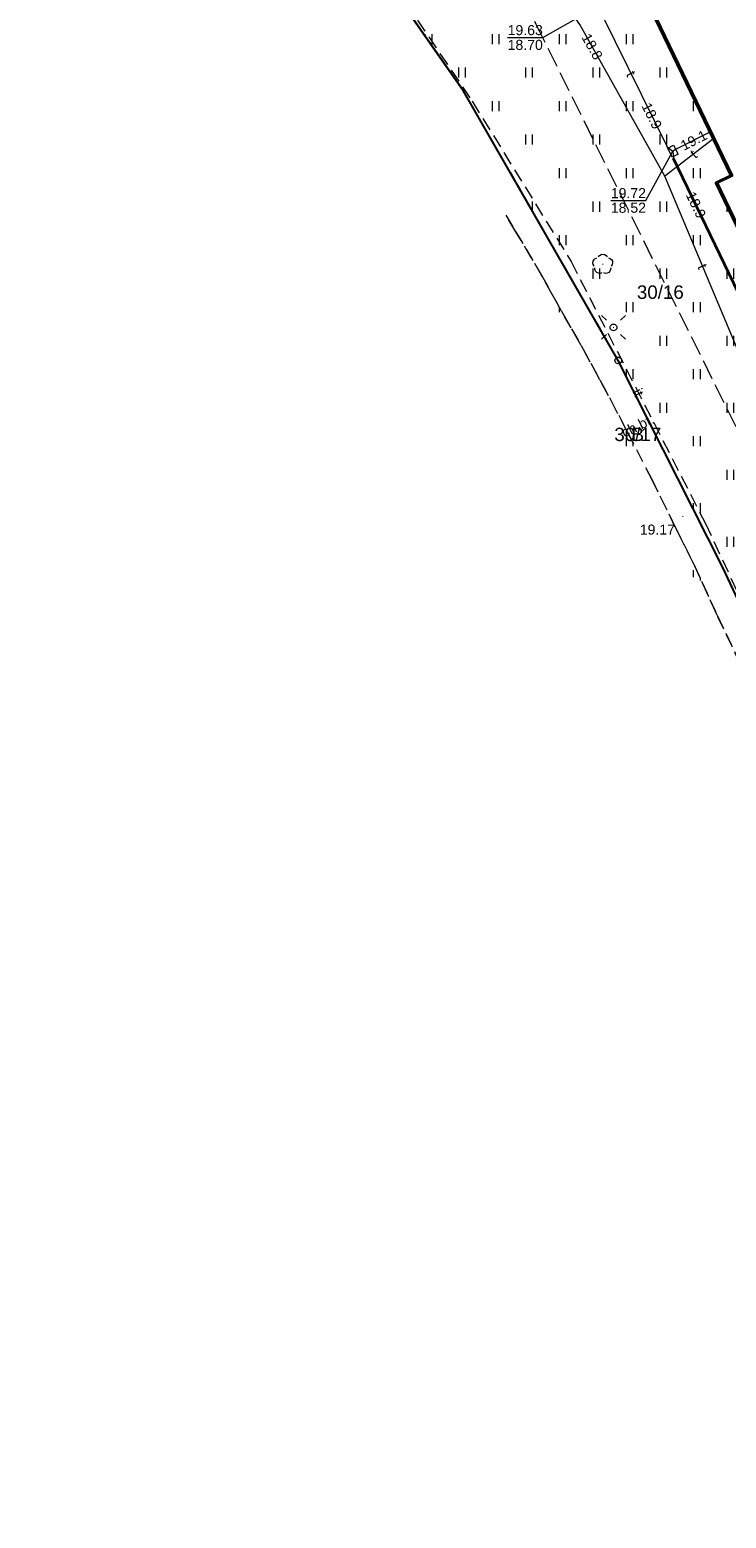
# Model space of a CAD drawing. Extents: x 7395144 to 7395446, y 6007497 to 6007827.
# Tile 1 of 62: x 7395173 to 7395225, y 6007508 to 6007619. Entities that reach past the tile are written whole.
import ezdxf
from ezdxf.enums import TextEntityAlignment as Align

# ---------------------------------------------------------------- set-up
doc = ezdxf.new("R2010")
doc.units = 0
doc.header["$PDSIZE"] = 0.75
for name, pattern in [('PRZER1-1', [2, 1, -1]), ('PRZER2-1', [3, 2, -1]), ('PRZER3-1', [4, 3, -1])]:
    doc.linetypes.add(name, pattern=pattern)
doc.layers.get('0').update_dxf_attribs({"linetype": 'CONTINUOUS', "lineweight": 13})
for name, color, linetype, lineweight in [('GEPPGD', 7, 'CONTINUOUS', 18), ('GESBZO', 7, 'CONTINUOUS', 50), ('GESDZI', 7, 'CONTINUOUS', 18), ('GESDZI_O', 7, 'CONTINUOUS', 18), ('GSLKRW', 7, 'CONTINUOUS', 25), ('GSLTZI', 7, 'PRZER2-1', 18), ('GSLTZI_O', 7, 'PRZER2-1', 18), ('GSPWPS', 7, 'CONTINUOUS', 13), ('GSPWPS_O', 7, 'CONTINUOUS', 13), ('GSSKOD', 7, 'PRZER2-1', 18), ('GSSKOD_O', 7, 'PRZER2-1', 18), ('GSSUTR', 7, 'PRZER2-1', 18), ('GULLOB', 7, 'CONTINUOUS', 35), ('GUPELA', 7, 'CONTINUOUS', 18), ('GUPIKP', 7, 'CONTINUOUS', 18), ('GUPPRZ', 7, 'CONTINUOUS', 18), ('GUPPRZ_O', 7, 'CONTINUOUS', 18)]:
    doc.layers.add(name, color=color, linetype=linetype, lineweight=lineweight)
for name, color, linetype, lineweight, true_color in [('GESUZY', 7, 'PRZER1-1', 18, 0x008000), ('GESUZY_O', 7, 'PRZER1-1', 18, 0x008000), ('GSPRDL', 7, 'CONTINUOUS', 18, 0x008000), ('GULCPR', 7, 'CONTINUOUS', 18, 0xd200d2), ('GULTPR', 7, 'CONTINUOUS', 18, 0xff9100), ('GULTPR_O', 7, 'CONTINUOUS', 18, 0xff9100)]:
    doc.layers.add(name, color=color, linetype=linetype, lineweight=lineweight, true_color=true_color)
doc.styles.add('GEO-INFO', font='arial.ttf')
pattern_1 = [(90, (7390000, 6000000), (-2.5, 2.5), [0.75, -4.25]), (90, (7390000.5, 6000000), (-2.5, 2.5), [0.75, -4.25])]

# ---------------------------------------------------------------- blocks, each defined once
blk = doc.blocks.new('KOLO')
blk.add_hatch(color=0).paths.add_polyline_path([(-0.5, 0), (-0.482963, -0.12941), (-0.433013, -0.25), (-0.353553, -0.353553), (-0.25, -0.433013), (-0.12941, -0.482963), (0, -0.5), (0.12941, -0.482963), (0.25, -0.433013), (0.353553, -0.353553), (0.433013, -0.25), (0.482963, -0.12941), (0.5, 0), (0.482963, 0.12941), (0.433013, 0.25), (0.353553, 0.353553), (0.25, 0.433013), (0.12941, 0.482963), (0, 0.5), (-0.12941, 0.482963), (-0.25, 0.433013), (-0.353553, 0.353553), (-0.433013, 0.25), (-0.482963, 0.12941)])
blk = doc.blocks.new('SPDLP')
blk.add_hatch(color=0).paths.add_polyline_path([(0, -0.09), (0.027812, -0.085595), (0.052901, -0.072812), (0.072812, -0.052901), (0.085595, -0.027812), (0.09, 0), (0.085595, 0.027812), (0.072812, 0.052901), (0.052901, 0.072812), (0.027812, 0.085595), (0, 0.09), (-0.027812, 0.085595), (-0.052901, 0.072812), (-0.072812, 0.052901), (-0.085595, 0.027812), (-0.09, 0), (-0.085595, -0.027812), (-0.072812, -0.052901), (-0.052901, -0.072812), (-0.027812, -0.085595)])
at = {"color": 0}
for points in [[(-1.271938, -0.268652), (-1.40916, -0.048001), (-1.462858, 0.20623), (-1.426585, 0.463525), (-1.304695, 0.693003), (-1.11182, 0.867117), (-0.871109, 0.964971)], [(-0.648554, 1.126667), (-0.481106, 1.325358), (-0.255912, 1.454989), (0, 1.5), (0.255912, 1.454989), (0.481106, 1.325358), (0.648554, 1.126667)], [(0.871109, 0.964971), (1.11182, 0.867117), (1.304695, 0.693003), (1.426585, 0.463525), (1.462858, 0.20623), (1.40916, -0.048001), (1.271938, -0.268652)], [(-0.137547, -1.292703), (-0.389802, -1.355024), (-0.648184, -1.327532), (-0.881678, -1.213525), (-1.062258, -1.026689), (-1.168249, -0.78945), (-1.186929, -0.530282)], [(1.186929, -0.530282), (1.168249, -0.78945), (1.062258, -1.026689), (0.881678, -1.213525), (0.648184, -1.327532), (0.389802, -1.355024), (0.137547, -1.292703)]]:
    blk.add_lwpolyline(points, dxfattribs=at)
blk = doc.blocks.new('SUEO')
blk.add_hatch(color=0).paths.add_polyline_path([(-0.002174, 0.089974), (0.023762, 0.086807), (0.042561, 0.0793), (0.060131, 0.066965), (0.076266, 0.047786), (0.086234, 0.025762), (0.089972, 0.002226), (0.088646, -0.015553), (0.081114, -0.038994), (0.066834, -0.060276), (0.049699, -0.075033), (0.027576, -0.085671), (0.004027, -0.08991), (-0.019639, -0.087831), (-0.040932, -0.080154), (-0.059082, -0.067892), (-0.073734, -0.051607), (-0.08374, -0.032979), (-0.089221, -0.011817), (-0.089063, 0.012951), (-0.082571, 0.035806), (-0.069528, 0.057148), (-0.048957, 0.075519), (-0.026898, 0.085887)])
at = {"color": 0}
for points in [[(-1.767767, 1.767767), (-1.06066, 1.06066)], [(1.767767, 1.767767), (1.06066, 1.06066)], [(-1.767767, -1.767767), (-1.06066, -1.06066)], [(1.767767, -1.767767), (1.06066, -1.06066)]]:
    blk.add_lwpolyline(points, dxfattribs=at)
blk = doc.blocks.new('POINT')
at = {"color": 0}
blk.add_point((0, 0), dxfattribs=at)
blk = doc.blocks.new('OKRAG_PELNY')
at = {"color": 0}
blk.add_lwpolyline([(0, 0.5), (0.12941, 0.482963), (0.25, 0.433013), (0.353553, 0.353553), (0.433013, 0.25), (0.482963, 0.12941), (0.5, 0), (0.482963, -0.12941), (0.433013, -0.25), (0.353553, -0.353553), (0.25, -0.433013), (0.12941, -0.482963), (0, -0.5), (-0.12941, -0.482963), (-0.25, -0.433013), (-0.353553, -0.353553), (-0.433013, -0.25), (-0.482963, -0.12941), (-0.5, 0), (-0.482963, 0.12941), (-0.433013, 0.25), (-0.353553, 0.353553), (-0.25, 0.433013), (-0.12941, 0.482963)], close=True, dxfattribs=at)
blk = doc.blocks.new('PROSTOKAT1_5-1_PELNY')
at = {"color": 0}
blk.add_lwpolyline([(0.75, -0.5), (-0.75, -0.5), (-0.75, 0.5), (0.75, 0.5)], close=True, dxfattribs=at)
blk = doc.blocks.new('EPPGN')
blk.add_hatch(color=0).paths.add_polyline_path([(0, -0.09), (0.027812, -0.085595), (0.052901, -0.072812), (0.072812, -0.052901), (0.085595, -0.027812), (0.09, 0), (0.085595, 0.027812), (0.072812, 0.052901), (0.052901, 0.072812), (0.027812, 0.085595), (0, 0.09), (-0.027812, 0.085595), (-0.052901, 0.072812), (-0.072812, 0.052901), (-0.085595, 0.027812), (-0.09, 0), (-0.085595, -0.027812), (-0.072812, -0.052901), (-0.052901, -0.072812), (-0.027812, -0.085595)])
blk = doc.blocks.new('EPPGS')
at = {"color": 0}
blk.add_lwpolyline([(0, 0.5), (0.154508, 0.475528), (0.293893, 0.404508), (0.404508, 0.293893), (0.475528, 0.154508), (0.5, 0), (0.475528, -0.154508), (0.404508, -0.293893), (0.293893, -0.404508), (0.154508, -0.475528), (0, -0.5), (-0.154508, -0.475528), (-0.293893, -0.404508), (-0.404508, -0.293893), (-0.475528, -0.154508), (-0.5, 0), (-0.475528, 0.154508), (-0.404508, 0.293893), (-0.293893, 0.404508), (-0.154508, 0.475528)], close=True, dxfattribs=at)

msp = doc.modelspace()

# ---------------------------------------------------------------- hatches: boundary and pattern name
at = {"layer": 'GSSUTR', "linetype": 'Continuous', "lineweight": 18}
h = msp.add_hatch(dxfattribs=at)
h.set_pattern_fill('PTTU04', scale=0.5, style=0)
h.set_pattern_definition(pattern_1)
h.paths.add_polyline_path([(7395264.85, 6007563.64), (7395263.97, 6007563.14), (7395260.69, 6007561.56), (7395261.62, 6007559.74), (7395262.06, 6007559.99), (7395264.21, 6007555.23), (7395253.06, 6007549.82), (7395248.37, 6007559.69), (7395247.25, 6007559.15), (7395240.94, 6007572.3), (7395242.06, 6007572.84), (7395232.76, 6007592.22), (7395231.64, 6007591.68), (7395224.2, 6007607.15), (7395225.33, 6007607.7), (7395216.02, 6007627.08), (7395214.9, 6007626.54), (7395211.73, 6007633.14), (7395222.9, 6007638.57), (7395225.87, 6007632.37), (7395229.2, 6007635.44), (7395228.09, 6007637.56), (7395225.66, 6007643.45), (7395196.88, 6007627.17), (7395198.96, 6007623.16), (7395205.33, 6007614.03), (7395216.88, 6007593.91), (7395224.68, 6007578.46), (7395232.31, 6007562.19), (7395236.66, 6007551.23), (7395237.73, 6007548.38), (7395239.98, 6007544.03), (7395240.17, 6007543.74), (7395241.9, 6007542.2), (7395247.24, 6007540.46), (7395249.72, 6007540.04), (7395252, 6007540.2), (7395254.41, 6007541.04), (7395257.51, 6007542.67), (7395260.48, 6007545.32), (7395265.2, 6007551.84), (7395266.38, 6007555.57), (7395266.44, 6007558.58)], flags=0)
h = msp.add_hatch(dxfattribs=at)
h.set_pattern_fill('PTTU04', scale=0.5, style=0)
h.set_pattern_definition(pattern_1)
h.paths.add_polyline_path([(7395226.04, 6007571.16), (7395224.25, 6007574.91), (7395222.47, 6007578.81), (7395221.11, 6007581.53), (7395219.4, 6007585), (7395217.56, 6007588.6), (7395215.52, 6007592.47), (7395214.12, 6007595.03), (7395212.65, 6007597.57), (7395211.17, 6007600.27), (7395209.25, 6007603.5), (7395208.51, 6007604.74), (7395226.68, 6007569.69)], flags=0)

# ---------------------------------------------------------------- linework, layer by layer
at = {"layer": 'GESBZO', "color": 7, "linetype": 'Continuous', "lineweight": 50, "elevation": 10.18}
msp.add_lwpolyline([(7395231.64, 6007591.68), (7395224.2, 6007607.15), (7395225.33, 6007607.7), (7395216.02, 6007627.08)], dxfattribs=at)
at = {"layer": 'GESDZI', "color": 7, "linetype": 'Continuous', "lineweight": 18, "elevation": 10.22}
for points in [[(7395198.96, 6007623.15), (7395205.33, 6007614.02), (7395216.88, 6007593.91), (7395224.68, 6007578.46), (7395232.3, 6007562.19), (7395236.66, 6007551.23), (7395237.73, 6007548.38)], [(7395237.73, 6007548.38), (7395236.66, 6007551.23), (7395232.3, 6007562.19), (7395224.68, 6007578.46), (7395216.88, 6007593.91), (7395205.33, 6007614.02), (7395198.96, 6007623.15)]]:
    msp.add_lwpolyline(points, dxfattribs=at)
at = {"layer": 'GESUZY', "color": 96, "linetype": 'PRZER1-1', "lineweight": 18, "ltscale": 0.5, "true_color": 0x008000, "elevation": 10.08}
for points in [[(7395198.96, 6007623.15), (7395205.33, 6007614.02), (7395216.88, 6007593.91), (7395224.68, 6007578.46), (7395232.3, 6007562.19), (7395236.66, 6007551.23), (7395237.73, 6007548.38)], [(7395237.73, 6007548.38), (7395236.66, 6007551.23), (7395232.3, 6007562.19), (7395224.68, 6007578.46), (7395216.88, 6007593.91), (7395205.33, 6007614.02), (7395198.96, 6007623.15)]]:
    msp.add_lwpolyline(points, dxfattribs=at)
at = {"layer": 'GSLKRW', "color": 7, "linetype": 'Continuous', "lineweight": 25, "elevation": 10.18}
msp.add_lwpolyline([(7395237.73, 6007548.38), (7395236.66, 6007551.23), (7395232.31, 6007562.19), (7395224.68, 6007578.46), (7395216.88, 6007593.91), (7395205.33, 6007614.03), (7395198.96, 6007623.16)], dxfattribs=at)
at = {"layer": 'GSLTZI', "color": 7, "linetype": 'PRZER2-1', "lineweight": 18, "ltscale": 0.5, "elevation": 10.1}
msp.add_lwpolyline([(7395197.73, 6007625.52), (7395206, 6007613.24), (7395213.37, 6007601.28), (7395223.38, 6007581.75), (7395232.55, 6007562.12), (7395237.28, 6007549.82), (7395239.27, 6007545.55), (7395242.1, 6007542.58)], dxfattribs=at)
at = {"layer": 'GSSKOD', "color": 7, "linetype": 'PRZER2-1', "lineweight": 18, "ltscale": 0.5, "elevation": 10.18}
for points in [[(7395198.96, 6007623.16), (7395205.33, 6007614.03), (7395216.88, 6007593.91), (7395224.68, 6007578.46), (7395232.31, 6007562.19), (7395236.66, 6007551.23), (7395237.73, 6007548.38)], [(7395226.68, 6007569.69), (7395226.04, 6007571.16), (7395224.25, 6007574.91), (7395222.47, 6007578.81), (7395221.11, 6007581.53), (7395219.4, 6007585), (7395217.56, 6007588.6), (7395215.52, 6007592.47), (7395214.12, 6007595.03), (7395212.65, 6007597.57), (7395211.17, 6007600.27), (7395209.25, 6007603.5), (7395208.51, 6007604.74)]]:
    msp.add_lwpolyline(points, dxfattribs=at)
at = {"layer": 'GSSUTR', "color": 7, "linetype": 'PRZER2-1', "lineweight": 18, "ltscale": 0.5, "elevation": 10.1}
for points in [[(7395196.88, 6007627.17), (7395225.66, 6007643.45), (7395228.09, 6007637.56), (7395229.2, 6007635.44), (7395225.87, 6007632.37), (7395222.9, 6007638.57), (7395211.73, 6007633.14), (7395214.9, 6007626.54), (7395216.02, 6007627.08), (7395225.33, 6007607.7), (7395224.2, 6007607.15), (7395231.64, 6007591.68), (7395232.76, 6007592.22), (7395242.06, 6007572.84), (7395240.94, 6007572.3), (7395247.25, 6007559.15), (7395248.37, 6007559.69), (7395253.06, 6007549.82), (7395264.21, 6007555.23), (7395262.06, 6007559.99), (7395261.62, 6007559.74), (7395260.69, 6007561.56), (7395263.97, 6007563.14), (7395264.85, 6007563.64)], [(7395237.73, 6007548.38), (7395236.66, 6007551.23), (7395232.31, 6007562.19), (7395224.68, 6007578.46), (7395216.88, 6007593.91), (7395205.33, 6007614.03), (7395198.96, 6007623.16)], [(7395208.51, 6007604.74), (7395209.25, 6007603.5), (7395211.17, 6007600.27), (7395212.65, 6007597.57), (7395214.12, 6007595.03), (7395215.52, 6007592.47), (7395217.56, 6007588.6), (7395219.4, 6007585), (7395221.11, 6007581.53), (7395222.47, 6007578.81), (7395224.25, 6007574.91), (7395226.04, 6007571.16), (7395226.68, 6007569.69)]]:
    msp.add_lwpolyline(points, dxfattribs=at)
at = {"layer": 'GULCPR', "color": 212, "linetype": 'PRZER3-1', "lineweight": 18, "ltscale": 0.5, "true_color": 0xd200d2, "elevation": 10.14}
msp.add_lwpolyline([(7395178.63, 6007683.97), (7395173.02, 6007681.42), (7395185.96, 6007654.31), (7395190.45, 6007644.89), (7395200.14, 6007624.59), (7395206.19, 6007628.17), (7395210.75, 6007618.98), (7395228.31, 6007583.62), (7395233.08, 6007574.01), (7395255.3, 6007529.26), (7395260.79, 6007532.85), (7395263.58, 6007528.66), (7395271.38, 6007527.78), (7395272.21, 6007534.22), (7395294.63, 6007530.74), (7395314.81, 6007527.61), (7395317.45, 6007527.2), (7395316.34, 6007520.07), (7395367.89, 6007513.54), (7395380.07, 6007511.99), (7395416.12, 6007507.54)], dxfattribs=at)
msp.add_lwpolyline([(7395178.63, 6007683.97), (7395173.02, 6007681.42), (7395185.96, 6007654.31), (7395190.45, 6007644.89), (7395200.14, 6007624.59), (7395206.19, 6007628.17), (7395210.75, 6007618.98), (7395228.31, 6007583.62), (7395233.08, 6007574.01), (7395255.3, 6007529.26), (7395260.79, 6007532.85), (7395263.58, 6007528.66), (7395271.38, 6007527.78), (7395272.21, 6007534.22), (7395294.63, 6007530.74), (7395314.81, 6007527.61), (7395317.45, 6007527.2), (7395316.34, 6007520.07), (7395367.89, 6007513.54), (7395380.07, 6007511.99), (7395416.12, 6007507.54)], dxfattribs=at)
at = {"layer": 'GULLOB', "color": 7, "linetype": 'Continuous', "lineweight": 35, "elevation": 10.12}
msp.add_lwpolyline([(7395231.05, 6007588.15), (7395221.01, 6007608.97)], dxfattribs=at)
at = {"layer": 'GULTPR', "color": 30, "linetype": 'Continuous', "lineweight": 18, "true_color": 0xff9100, "elevation": 10.14}
for points in [[(7395214.55, 6007622.18), (7395214.69, 6007621.69), (7395220.52, 6007609.85), (7395220.96, 6007609.51)], [(7395230.26, 6007585.7), (7395230.01, 6007586.14), (7395226.39, 6007593.25), (7395220.36, 6007607.64), (7395214.01, 6007618.97), (7395213.72, 6007619.38)], [(7395224, 6007610.47), (7395220.36, 6007607.64)], [(7395223.76, 6007610.97), (7395221.21, 6007609.67), (7395220.96, 6007609.51)], [(7395220.96, 6007609.51), (7395221.01, 6007608.97), (7395231.05, 6007588.15), (7395231.33, 6007587.73)]]:
    msp.add_lwpolyline(points, dxfattribs=at)
at = {"layer": 'GUPPRZ_O', "color": 30, "linetype": 'Continuous', "lineweight": 9, "true_color": 0xff9100, "elevation": 10.8, "flags": 128}
for points in [[(7395208.64, 6007618), (7395211.26, 6007618), (7395213.72, 6007619.38)], [(7395208.64, 6007618), (7395211.26, 6007618)], [(7395216.33, 6007605.84), (7395218.95, 6007605.84), (7395220.96, 6007609.51)], [(7395216.33, 6007605.84), (7395218.95, 6007605.84)]]:
    msp.add_lwpolyline(points, dxfattribs=at)

# ---------------------------------------------------------------- block references
at = {"layer": 'GEPPGD', "color": 7, "lineweight": 18, "xscale": 0.5, "yscale": 0.5}
for name, p in [('EPPGN', (7395205.33, 6007614.02, 10.24)), ('EPPGS', (7395216.88, 6007593.91, 10.24)), ('EPPGN', (7395224.68, 6007578.46, 10.24))]:
    msp.add_blockref(name, p, dxfattribs=at)
at = {"layer": 'GSPRDL', "color": 96, "lineweight": 18, "true_color": 0x008000, "xscale": 0.5, "yscale": 0.5}
msp.add_blockref('SPDLP', (7395215.73, 6007601.08, 10.12), dxfattribs=at)
at = {"layer": 'GSPWPS', "color": 7, "lineweight": 13, "xscale": 0.09, "yscale": 0.09}
msp.add_blockref('KOLO', (7395221.7, 6007582.26, 10.08), dxfattribs=at)
at = {"layer": 'GUPELA', "color": 7, "lineweight": 18, "xscale": 0.5, "yscale": 0.5}
for name, p in [('SUEO', (7395216.53, 6007596.37, 10.15)), ('OKRAG_PELNY', (7395216.53, 6007596.37, 10.16))]:
    msp.add_blockref(name, p, dxfattribs=at)
at = {"layer": 'GUPIKP', "color": 30, "lineweight": 18, "true_color": 0xff9100, "xscale": 0.5, "yscale": 0.5, "rotation": 297.0202668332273}
msp.add_blockref('PROSTOKAT1_5-1_PELNY', (7395220.96, 6007609.51, 10.16), dxfattribs=at)
at = {"layer": 'GUPPRZ', "color": 30, "lineweight": 18, "true_color": 0xff9100}
for p in [(7395223.76, 6007610.97, 10.16), (7395220.52, 6007609.85, 10.16), (7395220.96, 6007609.51, 10.16), (7395221.01, 6007608.97, 10.16)]:
    msp.add_blockref('POINT', p, dxfattribs=at)

# ---------------------------------------------------------------- texts
at = {"layer": 'GESDZI_O', "color": 7, "linetype": 'Continuous', "lineweight": 0, "style": 'GEO-INFO'}
msp.add_text('30/16', height=1, rotation=0.0456, dxfattribs=at).set_placement((7395220.02, 6007599.02, 10.81), align=Align.MIDDLE)
msp.add_text('30/17', height=1, rotation=0.0456, dxfattribs=at).set_placement((7395218.34, 6007588.39, 10.81), align=Align.MIDDLE_CENTER)
at = {"layer": 'GESUZY_O', "color": 96, "linetype": 'Continuous', "lineweight": 0, "true_color": 0x008000, "style": 'GEO-INFO'}
msp.add_text('B', height=1, dxfattribs=at).set_placement((7395218.34, 6007588.39, 10.8), align=Align.MIDDLE_CENTER)
at = {"layer": 'GSLTZI_O', "color": 7, "linetype": 'Continuous', "lineweight": 0, "style": 'GEO-INFO'}
msp.add_text('it', height=0.75, rotation=297.1372, dxfattribs=at).set_placement((7395218.38, 6007591.51, 10.8), align=Align.MIDDLE_CENTER)
at = {"layer": 'GSPWPS_O', "color": 7, "linetype": 'Continuous', "lineweight": 0, "style": 'GEO-INFO'}
msp.add_text('19.17', height=0.75, rotation=0.0456, dxfattribs=at).set_placement((7395219.8, 6007581.29, 10.8), align=Align.MIDDLE)
at = {"layer": 'GSSKOD_O', "color": 7, "linetype": 'Continuous', "lineweight": 0, "style": 'GEO-INFO'}
msp.add_text('ch.bt.', height=0.75, rotation=25.9255, dxfattribs=at).set_placement((7395218.34, 6007589.04, 10.8), align=Align.MIDDLE_CENTER)
at = {"layer": 'GULTPR_O', "color": 30, "linetype": 'Continuous', "lineweight": 0, "true_color": 0xff9100, "style": 'GEO-INFO'}
for rotation, p in [(296.4473, (7395217.84, 6007615.29, 10.8)), (37.8608, (7395222.5, 6007609.3, 10.8)), (293.0096, (7395223.17, 6007600.92, 10.8))]:
    msp.add_text('t', height=0.75, rotation=rotation, dxfattribs=at).set_placement(p, align=Align.MIDDLE)
at = {"layer": 'GUPPRZ_O', "color": 30, "linetype": 'Continuous', "lineweight": 0, "true_color": 0xff9100, "style": 'GEO-INFO'}
for s, p in [('19.63', (7395208.64, 6007618.17, 10.8)), ('18.70', (7395208.64, 6007617.07, 10.8)), ('19.72', (7395216.33, 6007606.01, 10.8)), ('18.52', (7395216.33, 6007604.92, 10.8))]:
    msp.add_text(s, height=0.75, rotation=0.0456, dxfattribs=at).set_placement(p)
for s, rotation, p in [('18.8', 299.3121, (7395214.94, 6007617.32, 10.8)), ('18.9', 296.4473, (7395219.39, 6007612.15, 10.8)), ('19.1', 26.9746, (7395222.51, 6007610.33, 10.8)), ('18.9', 295.8744, (7395222.68, 6007605.51, 10.8))]:
    msp.add_text(s, height=0.75, rotation=rotation, dxfattribs=at).set_placement(p, align=Align.MIDDLE)

doc.saveas('drawing.dxf')
